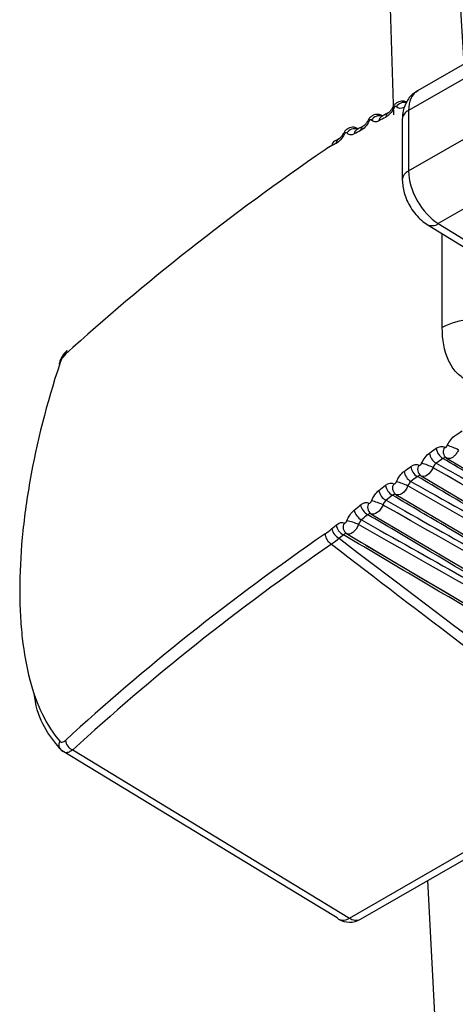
# Model space of a CAD drawing. Header units: millimetres. Extents: x 15440 to 16422, y 10215 to 11289.
# Tile 18 of 143: x 16178 to 16188, y 10353 to 10376. Entities that reach past the tile are written whole.
import ezdxf

# ---------------------------------------------------------------- set-up
doc = ezdxf.new("R2010")
doc.units = ezdxf.units.MM

msp = doc.modelspace()

# ---------------------------------------------------------------- linework, layer by layer
at = {"color": 7, "linetype": 'Continuous', "lineweight": 25}
for p, q in [((16186.038, 10389.643), (16186.565, 10373.535)), ((16197.482, 10380.07), (16187.12, 10374.088)), ((16196.565, 10379.202), (16186.915, 10373.631)), ((16186.915, 10372.227), (16197.088, 10378.099)), ((16197.97, 10376.99), (16187.604, 10371.006)), ((16186.309, 10373.506), (16186.296, 10373.514)), ((16186.915, 10373.631), (16186.915, 10372.227)), ((16186.768, 10373.427), (16186.768, 10372.023)), ((16185.742, 10373.206), (16185.727, 10373.214)), ((16187.604, 10371.006), (16188.652, 10370.357)), ((16187.347, 10370.985), (16188.57, 10370.229)), ((16187.696, 10368.59), (16187.696, 10370.769)), ((16187.798, 10365.557), (16200.728, 10357.908)), ((16187.205, 10365.143), (16200.294, 10357.399)), ((16186.62, 10364.713), (16199.677, 10356.988)), ((16186.042, 10364.267), (16199.062, 10356.564)), ((16185.92, 10363.54), (16198.448, 10356.128)), ((16178.902, 10358.742), (16178.87, 10358.76)), ((16179.118, 10358.779), (16185.541, 10354.874)), ((16185.541, 10354.874), (16191.814, 10358.496)), ((16185.797, 10354.846), (16192.058, 10358.46)), ((16187.355, 10355.745), (16187.947, 10344.165))]:
    msp.add_line(p, q, dxfattribs=at)
at = {"color": 7, "linetype": 'Continuous', "lineweight": 25, "flags": 128}
for points in [[(16186.543, 10373.702), (16186.543, 10373.702), (16186.543, 10373.702)], [(16185.966, 10373.394), (16185.966, 10373.394), (16185.966, 10373.394)], [(16185.397, 10373.096), (16185.398, 10373.096), (16185.398, 10373.096)], [(16185.256, 10354.877), (16184.555, 10355.303), (16181.751, 10357.008), (16178.87, 10358.76)], [(16185.256, 10354.877), (16185.282, 10354.855), (16185.288, 10354.852)]]:
    msp.add_lwpolyline(points, dxfattribs=at)
at = {"color": 7, "linetype": 'Continuous', "lineweight": 25}
for centre, radius, start, end in [((16186.816, 10373.602), 0.219, 77.0305, 147.2909), ((16186.237, 10373.291), 0.219, 74.0593, 147.1053), ((16186.493, 10373.475), 0.114, 120.3779, 181.0821), ((16186.235, 10373.037), 0.733, 62.6222, 65.1376), ((16187.008, 10373.41), 0.24, 112.8092, 175.8707), ((16186.109, 10373.612), 0.261, 236.72, 243.5943), ((16186.342, 10373.393), 0.115, 120.6836, 180.7909), ((16185.469, 10373.176), 0.107, 228.1961, 244.5496), ((16185.668, 10372.988), 0.222, 73.8198, 146.7377), ((16185.771, 10373.087), 0.118, 120.1634, 179.8336), ((16185.919, 10373.166), 0.117, 119.7818, 180.1116), ((16185.256, 10372.815), 0.121, 119.792, 179.0001), ((16185.353, 10372.866), 0.121, 119.182, 179.1965), ((16187.008, 10372.005), 0.24, 112.8059, 175.9035), ((16187.459, 10371.201), 0.244, 242.6755, 306.5106), ((16188.38, 10367.395), 1.376, 91.654, 119.7871), ((16179.064, 10367.976), 0.113, 134.5489, 182.5075), ((16178.804, 10367.712), 0.0373, 68.1767, 99.5916), ((16187.869, 10365.821), 0.313, 186.3345, 240.0559), ((16187.895, 10365.705), 0.177, 143.7682, 233.8748), ((16187.489, 10364.678), 1.217, 61.3219, 74.5782), ((16187.712, 10365.712), 0.314, 186.6277, 240.2743), ((16187.276, 10365.405), 0.315, 187.4439, 240.8837), ((16187.304, 10365.291), 0.179, 145.0046, 234.0465), ((16186.952, 10364.352), 1.118, 61.723, 76.2267), ((16187.122, 10365.293), 0.315, 187.736, 241.1024), ((16186.692, 10364.974), 0.316, 188.5533, 241.7157), ((16186.722, 10364.862), 0.181, 146.2167, 234.2375), ((16186.415, 10363.999), 1.031, 62.0964, 77.8958), ((16186.54, 10364.858), 0.317, 188.844, 241.9343), ((16186.115, 10364.526), 0.318, 189.6629, 242.551), ((16186.147, 10364.416), 0.183, 147.4046, 234.4475), ((16185.88, 10363.623), 0.955, 62.4415, 79.5852), ((16185.966, 10364.407), 0.318, 189.952, 242.7691), ((16185.448, 10363.981), 0.32, 190.9658, 243.5345), ((16185.546, 10364.063), 0.32, 190.7731, 243.3889), ((16185.581, 10363.955), 0.185, 148.5687, 234.6763), ((16185.348, 10363.223), 0.888, 62.7576, 81.2949), ((16185.263, 10363.816), 0.287, 183.3779, 241.8211), ((16178.967, 10358.899), 0.17, 151.1297, 230.656), ((16179.212, 10359.023), 0.261, 184.4559, 248.9958), ((16185.394, 10355.087), 0.258, 245.5522, 304.631), ((16185.547, 10355.279), 0.5, 238.7022, 299.9973), ((16185.693, 10355.073), 0.25, 232.6802, 294.6761)]:
    msp.add_arc(centre, radius, start, end, dxfattribs=at)
for centre, major_axis, ratio, start_param, end_param in [((16187.616, 10373.22), (-0.493, 0.87), 0.572321, 0.004288, 0.789768), ((16243.449, 10345.549), (76.247, 1.13), 0.567151, 2.436308, 2.570584), ((16187.616, 10371.815), (-0.493, 0.87), 0.572321, 0.789768, 2.343111), ((16243.449, 10334.467), (76.247, -1.17), 0.587249, 2.453723, 2.587999), ((18278.24, 9120.355), (2106.744, -1256.692), 0.014529, 3.265146, 3.293164), ((16243.447, 10334.305), (76.047, -1.17), 0.587275, 2.453748, 2.588024), ((18278.215, 9118.736), (2106.761, -1258.308), 0.01511, 3.264967, 3.290047)]:
    msp.add_ellipse(centre, major_axis=major_axis, ratio=ratio, start_param=start_param, end_param=end_param, dxfattribs=at)
for points, knots in [([(16188.211, 10374.59), (16187.957, 10378.62), (16187.608, 10384.13), (16187.351, 10389.618), (16187.282, 10391.092)], [0, 0, 0, 0, 0.73137, 1, 1, 1, 1]), ([(16187.13, 10374.081), (16187.101, 10374.068), (16186.995, 10374.02), (16186.87, 10373.856), (16186.781, 10373.642), (16186.772, 10373.494), (16186.768, 10373.427)], [0, 0, 0, 0, 0.1178973, 0.4390002, 0.7461735, 1, 1, 1, 1]), ([(16186.872, 10373.819), (16186.857, 10373.827), (16186.82, 10373.849), (16186.753, 10373.853), (16186.684, 10373.838), (16186.622, 10373.803), (16186.573, 10373.757), (16186.554, 10373.717), (16186.546, 10373.7)], [0, 0, 0, 0, 0.129551, 0.323727, 0.495769, 0.66904, 0.860416, 1, 1, 1, 1]), ([(16186.294, 10373.511), (16186.281, 10373.518), (16186.246, 10373.54), (16186.18, 10373.545), (16186.11, 10373.531), (16186.049, 10373.497), (16185.998, 10373.451), (16185.978, 10373.411), (16185.969, 10373.393)], [0, 0, 0, 0, 0.117163, 0.314013, 0.48662, 0.659053, 0.847436, 1, 1, 1, 1]), ([(16186.434, 10373.573), (16186.399, 10373.554), (16186.348, 10373.527), (16186.298, 10373.5), (16186.283, 10373.492)], [0, 0, 0, 0, 0.700031, 1, 1, 1, 1]), ([(16186.542, 10373.702), (16186.536, 10373.692), (16186.521, 10373.661), (16186.489, 10373.62), (16186.458, 10373.588), (16186.438, 10373.575), (16186.435, 10373.574), (16186.435, 10373.574)], [0, 0, 0, 0, 0.161872, 0.471615, 0.728143, 0.959568, 1, 1, 1, 1]), ([(16186.632, 10373.72), (16186.631, 10373.721), (16186.63, 10373.722), (16186.629, 10373.723), (16186.626, 10373.725), (16186.623, 10373.726), (16186.619, 10373.727), (16186.615, 10373.727), (16186.611, 10373.726), (16186.607, 10373.724), (16186.603, 10373.723), (16186.598, 10373.72), (16186.594, 10373.717), (16186.59, 10373.713), (16186.586, 10373.709), (16186.582, 10373.704), (16186.578, 10373.699), (16186.575, 10373.693), (16186.572, 10373.688)], [0, 0, 0, 0, 0.0000071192, 0.0000071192, 0.0000071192, 0.0000266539, 0.0000266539, 0.0000266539, 0.0000462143, 0.0000462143, 0.0000462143, 0.000065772, 0.000065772, 0.000065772, 0.0000853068, 0.0000853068, 0.0000853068, 0.0001048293, 0.0001048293, 0.0001048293, 0.0001048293]), ([(16185.965, 10373.395), (16185.96, 10373.384), (16185.944, 10373.353), (16185.913, 10373.312), (16185.882, 10373.282), (16185.862, 10373.269), (16185.861, 10373.268), (16185.861, 10373.268)], [0, 0, 0, 0, 0.161888, 0.471662, 0.725375, 0.954485, 1, 1, 1, 1]), ([(16186.053, 10373.41), (16186.052, 10373.412), (16186.051, 10373.412), (16186.05, 10373.413), (16186.048, 10373.416), (16186.044, 10373.417), (16186.041, 10373.417), (16186.037, 10373.418), (16186.033, 10373.417), (16186.029, 10373.415), (16186.024, 10373.414), (16186.02, 10373.411), (16186.016, 10373.408), (16186.012, 10373.404), (16186.007, 10373.4), (16186.004, 10373.395), (16186, 10373.39), (16185.996, 10373.384), (16185.993, 10373.379)], [0, 0, 0, 0, 0.0000072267, 0.0000072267, 0.0000072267, 0.0000269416, 0.0000269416, 0.0000269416, 0.0000466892, 0.0000466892, 0.0000466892, 0.000066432, 0.000066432, 0.000066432, 0.0000861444, 0.0000861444, 0.0000861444, 0.0001058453, 0.0001058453, 0.0001058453, 0.0001058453]), ([(16186.284, 10373.493), (16186.282, 10373.492), (16186.277, 10373.489), (16186.279, 10373.49), (16186.28, 10373.49)], [0, 0, 0, 0, 0.492373, 1, 1, 1, 1]), ([(16185.397, 10373.096), (16185.391, 10373.086), (16185.375, 10373.054), (16185.344, 10373.014), (16185.314, 10372.984), (16185.295, 10372.972), (16185.294, 10372.971), (16185.294, 10372.971)], [0, 0, 0, 0, 0.16177, 0.471395, 0.722202, 0.948965, 1, 1, 1, 1]), ([(16185.725, 10373.211), (16185.713, 10373.219), (16185.679, 10373.24), (16185.615, 10373.246), (16185.545, 10373.233), (16185.483, 10373.2), (16185.432, 10373.155), (16185.411, 10373.113), (16185.401, 10373.094)], [0, 0, 0, 0, 0.105211, 0.304766, 0.47801, 0.649713, 0.835351, 1, 1, 1, 1]), ([(16185.482, 10373.11), (16185.482, 10373.111), (16185.481, 10373.112), (16185.48, 10373.113), (16185.477, 10373.115), (16185.474, 10373.117), (16185.47, 10373.117), (16185.467, 10373.118), (16185.463, 10373.117), (16185.458, 10373.115), (16185.454, 10373.114), (16185.45, 10373.111), (16185.446, 10373.108), (16185.441, 10373.104), (16185.437, 10373.1), (16185.433, 10373.095), (16185.43, 10373.09), (16185.426, 10373.084), (16185.423, 10373.079)], [0, 0, 0, 0, 0.0000073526, 0.0000073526, 0.0000073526, 0.0000272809, 0.0000272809, 0.0000272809, 0.0000472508, 0.0000472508, 0.0000472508, 0.0000672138, 0.0000672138, 0.0000672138, 0.0000871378, 0.0000871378, 0.0000871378, 0.0001070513, 0.0001070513, 0.0001070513, 0.0001070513]), ([(16185.713, 10373.19), (16185.71, 10373.189), (16185.707, 10373.187), (16185.709, 10373.188), (16185.709, 10373.188)], [0, 0, 0, 0, 0.57772, 1, 1, 1, 1]), ([(16185.859, 10373.267), (16185.825, 10373.249), (16185.775, 10373.223), (16185.726, 10373.197), (16185.711, 10373.189)], [0, 0, 0, 0, 0.700033, 1, 1, 1, 1]), ([(16185.293, 10372.97), (16185.27, 10372.959), (16185.237, 10372.942), (16185.205, 10372.925), (16185.195, 10372.92)], [0, 0, 0, 0, 0.70002, 1, 1, 1, 1]), ([(16186.768, 10372.023), (16186.777, 10371.921), (16186.797, 10371.7), (16186.954, 10371.364), (16187.154, 10371.118), (16187.301, 10371.016), (16187.347, 10370.985)], [0, 0, 0, 0, 0.252061, 0.551042, 0.862205, 1, 1, 1, 1]), ([(16189.517, 10367.522), (16189.394, 10367.452), (16189.274, 10367.396), (16189.038, 10367.313), (16188.922, 10367.286), (16188.7, 10367.263), (16188.595, 10367.267), (16188.398, 10367.305), (16188.304, 10367.34), (16188.138, 10367.438), (16188.064, 10367.501), (16187.933, 10367.657), (16187.877, 10367.748), (16187.744, 10368.054), (16187.696, 10368.306), (16187.696, 10368.59)], [0, 0, 0, 0, 0.125, 0.125, 0.25, 0.25, 0.375, 0.375, 0.5, 0.5, 0.625, 0.625, 0.75, 0.75, 1, 1, 1, 1]), ([(16178.988, 10368.053), (16178.968, 10368.035), (16178.905, 10367.978), (16178.839, 10367.868), (16178.811, 10367.776), (16178.802, 10367.747)], [0, 0, 0, 0, 0.245335, 0.764737, 1, 1, 1, 1]), ([(16178.818, 10367.747), (16178.512, 10366.83), (16178.283, 10365.922), (16178.086, 10364.8), (16178.051, 10364.576), (16177.992, 10364.139), (16177.967, 10363.924), (16177.908, 10363.29), (16177.888, 10362.883), (16177.888, 10362.294), (16177.893, 10362.1), (16177.913, 10361.728), (16177.928, 10361.549), (16177.986, 10361.028), (16178.045, 10360.707), (16178.201, 10360.113), (16178.3, 10359.842), (16178.531, 10359.365), (16178.665, 10359.158), (16178.818, 10358.982)], [0, 0, 0, 0, 0.25, 0.25, 0.3125, 0.3125, 0.375, 0.375, 0.5, 0.5, 0.5625, 0.5625, 0.625, 0.625, 0.75, 0.75, 0.875, 0.875, 1, 1, 1, 1]), ([(16187.752, 10365.809), (16187.753, 10365.809), (16187.754, 10365.808), (16187.755, 10365.807), (16187.759, 10365.806), (16187.762, 10365.805), (16187.766, 10365.806), (16187.77, 10365.806), (16187.775, 10365.808), (16187.779, 10365.81), (16187.783, 10365.813), (16187.788, 10365.816), (16187.792, 10365.82), (16187.796, 10365.824), (16187.8, 10365.829), (16187.804, 10365.834), (16187.807, 10365.839), (16187.81, 10365.845), (16187.813, 10365.851)], [0, 0, 0, 0, 0.0000069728, 0.0000069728, 0.0000069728, 0.0000262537, 0.0000262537, 0.0000262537, 0.0000455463, 0.0000455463, 0.0000455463, 0.0000648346, 0.0000648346, 0.0000648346, 0.000084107, 0.000084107, 0.000084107, 0.0001033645, 0.0001033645, 0.0001033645, 0.0001033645]), ([(16188.073, 10365.745), (16188.06, 10365.719), (16188.033, 10365.668), (16187.977, 10365.605), (16187.916, 10365.56), (16187.856, 10365.542), (16187.817, 10365.546), (16187.801, 10365.556), (16187.798, 10365.558)], [0, 0, 0, 0, 0.192908, 0.385771, 0.578672, 0.771621, 0.964574, 1, 1, 1, 1]), ([(16187.79, 10365.562), (16187.785, 10365.566), (16187.78, 10365.569), (16187.774, 10365.57), (16187.765, 10365.572), (16187.755, 10365.571), (16187.745, 10365.567), (16187.734, 10365.564), (16187.723, 10365.558), (16187.713, 10365.549)], [0, 0, 0, 0, 0.0000354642, 0.0000354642, 0.0000354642, 0.0000864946, 0.0000864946, 0.0000864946, 0.0001375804, 0.0001375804, 0.0001375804, 0.0001375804]), ([(16195.411, 10361.005), (16195.342, 10361.046), (16195.272, 10361.087), (16195.203, 10361.128), (16193.155, 10362.336), (16191.107, 10363.544), (16189.06, 10364.753), (16188.611, 10365.019), (16188.162, 10365.284), (16187.713, 10365.549)], [0.00518864, 0.00518864, 0.00518864, 0.00518864, 0.0054866, 0.0054866, 0.0054866, 0.01426515, 0.01426515, 0.01426515, 0.01619224, 0.01619224, 0.01619224, 0.01619224]), ([(16187.158, 10365.394), (16187.159, 10365.393), (16187.16, 10365.393), (16187.161, 10365.392), (16187.165, 10365.391), (16187.168, 10365.39), (16187.172, 10365.391), (16187.176, 10365.392), (16187.181, 10365.393), (16187.185, 10365.396), (16187.189, 10365.398), (16187.194, 10365.402), (16187.198, 10365.406), (16187.202, 10365.41), (16187.206, 10365.415), (16187.209, 10365.42), (16187.213, 10365.426), (16187.216, 10365.431), (16187.218, 10365.437)], [0, 0, 0, 0, 0.0000070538, 0.0000070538, 0.0000070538, 0.0000264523, 0.0000264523, 0.0000264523, 0.0000458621, 0.0000458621, 0.0000458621, 0.0000652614, 0.0000652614, 0.0000652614, 0.0000846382, 0.0000846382, 0.0000846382, 0.0001040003, 0.0001040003, 0.0001040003, 0.0001040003]), ([(16187.482, 10365.336), (16187.451, 10365.265), (16187.4, 10365.2), (16187.292, 10365.128), (16187.236, 10365.121), (16187.199, 10365.147)], [0, 0, 0, 0, 0.5, 0.5, 1, 1, 1, 1]), ([(16187.556, 10365.44), (16187.548, 10365.434), (16187.541, 10365.427), (16187.533, 10365.419), (16187.523, 10365.408), (16187.513, 10365.395), (16187.504, 10365.381), (16187.496, 10365.367), (16187.488, 10365.351), (16187.482, 10365.336)], [0, 0, 0, 0, 0.0000356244, 0.0000356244, 0.0000356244, 0.0000864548, 0.0000864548, 0.0000864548, 0.0001372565, 0.0001372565, 0.0001372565, 0.0001372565]), ([(16200.555, 10357.917), (16200.406, 10358.002), (16200.256, 10358.087), (16200.107, 10358.171), (16199.317, 10358.619), (16198.528, 10359.067), (16197.739, 10359.515), (16194.32, 10361.454), (16190.901, 10363.394), (16187.482, 10365.336)], [0.00020089, 0.00020089, 0.00020089, 0.00020089, 0.0008296, 0.0008296, 0.0008296, 0.004148, 0.004148, 0.004148, 0.01851831, 0.01851831, 0.01851831, 0.01851831]), ([(16187.556, 10365.44), (16187.702, 10365.358), (16187.847, 10365.276), (16187.993, 10365.194), (16188.767, 10364.757), (16189.54, 10364.321), (16190.314, 10363.884), (16191.574, 10363.173), (16192.833, 10362.462), (16194.093, 10361.75), (16194.322, 10361.621), (16194.552, 10361.491), (16194.782, 10361.361), (16194.992, 10361.242), (16195.202, 10361.124), (16195.411, 10361.005)], [0.0002006, 0.0002006, 0.0002006, 0.0002006, 0.00081186, 0.00081186, 0.00081186, 0.0040593, 0.0040593, 0.0040593, 0.00934895, 0.00934895, 0.00934895, 0.01031368, 0.01031368, 0.01031368, 0.01119521, 0.01119521, 0.01119521, 0.01119521]), ([(16187.199, 10365.147), (16187.194, 10365.15), (16187.189, 10365.152), (16187.183, 10365.153), (16187.174, 10365.155), (16187.164, 10365.154), (16187.154, 10365.15), (16187.144, 10365.146), (16187.134, 10365.139), (16187.123, 10365.13)], [0, 0, 0, 0, 0.0000355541, 0.0000355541, 0.0000355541, 0.0000867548, 0.0000867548, 0.0000867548, 0.0001380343, 0.0001380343, 0.0001380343, 0.0001380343]), ([(16194.796, 10360.6), (16194.726, 10360.641), (16194.657, 10360.682), (16194.587, 10360.723), (16192.539, 10361.931), (16190.491, 10363.14), (16188.445, 10364.349), (16188.004, 10364.61), (16187.564, 10364.87), (16187.123, 10365.13)], [0.00518864, 0.00518864, 0.00518864, 0.00518864, 0.0054866, 0.0054866, 0.0054866, 0.01426515, 0.01426515, 0.01426515, 0.01615454, 0.01615454, 0.01615454, 0.01615454]), ([(16186.572, 10364.962), (16186.573, 10364.962), (16186.574, 10364.961), (16186.575, 10364.961), (16186.578, 10364.959), (16186.582, 10364.959), (16186.586, 10364.96), (16186.59, 10364.961), (16186.595, 10364.962), (16186.599, 10364.965), (16186.603, 10364.968), (16186.608, 10364.971), (16186.612, 10364.976), (16186.616, 10364.98), (16186.62, 10364.985), (16186.623, 10364.99), (16186.626, 10364.996), (16186.629, 10365.002), (16186.632, 10365.008)], [0, 0, 0, 0, 0.0000071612, 0.0000071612, 0.0000071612, 0.0000267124, 0.0000267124, 0.0000267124, 0.0000462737, 0.0000462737, 0.0000462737, 0.0000658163, 0.0000658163, 0.0000658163, 0.0000853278, 0.0000853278, 0.0000853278, 0.0001048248, 0.0001048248, 0.0001048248, 0.0001048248]), ([(16186.898, 10364.911), (16186.868, 10364.839), (16186.817, 10364.774), (16186.709, 10364.699), (16186.654, 10364.69), (16186.616, 10364.715)], [0, 0, 0, 0, 0.5, 0.5, 1, 1, 1, 1]), ([(16186.969, 10365.017), (16186.962, 10365.011), (16186.955, 10365.004), (16186.947, 10364.996), (16186.937, 10364.984), (16186.928, 10364.971), (16186.919, 10364.956), (16186.911, 10364.942), (16186.904, 10364.926), (16186.898, 10364.911)], [0, 0, 0, 0, 0.000035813, 0.000035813, 0.000035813, 0.0000867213, 0.0000867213, 0.0000867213, 0.0001375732, 0.0001375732, 0.0001375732, 0.0001375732]), ([(16200.165, 10357.385), (16200.001, 10357.477), (16199.838, 10357.57), (16199.675, 10357.662), (16198.882, 10358.112), (16198.088, 10358.562), (16197.294, 10359.013), (16193.829, 10360.977), (16190.364, 10362.943), (16186.898, 10364.911)], [0.0001487, 0.0001487, 0.0001487, 0.0001487, 0.00083412, 0.00083412, 0.00083412, 0.00417058, 0.00417058, 0.00417058, 0.01873609, 0.01873609, 0.01873609, 0.01873609]), ([(16186.969, 10365.017), (16187.115, 10364.935), (16187.261, 10364.853), (16187.407, 10364.771), (16188.181, 10364.334), (16188.955, 10363.898), (16189.729, 10363.461), (16191.019, 10362.733), (16192.308, 10362.005), (16193.597, 10361.278), (16193.827, 10361.147), (16194.057, 10361.017), (16194.288, 10360.887), (16194.457, 10360.792), (16194.626, 10360.696), (16194.796, 10360.6)], [0.000201, 0.000201, 0.000201, 0.000201, 0.00081256, 0.00081256, 0.00081256, 0.00406278, 0.00406278, 0.00406278, 0.00947619, 0.00947619, 0.00947619, 0.01044382, 0.01044382, 0.01044382, 0.01115531, 0.01115531, 0.01115531, 0.01115531]), ([(16186.616, 10364.715), (16186.611, 10364.718), (16186.606, 10364.72), (16186.6, 10364.721), (16186.591, 10364.722), (16186.582, 10364.72), (16186.572, 10364.716), (16186.562, 10364.711), (16186.552, 10364.704), (16186.542, 10364.695)], [0, 0, 0, 0, 0.0000356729, 0.0000356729, 0.0000356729, 0.0000870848, 0.0000870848, 0.0000870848, 0.0001386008, 0.0001386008, 0.0001386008, 0.0001386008]), ([(16194.181, 10360.183), (16194.112, 10360.224), (16194.042, 10360.265), (16193.973, 10360.306), (16191.924, 10361.515), (16189.877, 10362.724), (16187.83, 10363.934), (16187.4, 10364.187), (16186.971, 10364.441), (16186.542, 10364.695)], [0.00518864, 0.00518864, 0.00518864, 0.00518864, 0.0054866, 0.0054866, 0.0054866, 0.01426515, 0.01426515, 0.01426515, 0.0161068, 0.0161068, 0.0161068, 0.0161068]), ([(16185.993, 10364.515), (16185.994, 10364.514), (16185.996, 10364.514), (16185.997, 10364.513), (16186, 10364.512), (16186.004, 10364.512), (16186.008, 10364.513), (16186.012, 10364.514), (16186.016, 10364.516), (16186.021, 10364.519), (16186.025, 10364.521), (16186.029, 10364.525), (16186.033, 10364.53), (16186.037, 10364.534), (16186.041, 10364.539), (16186.044, 10364.545), (16186.048, 10364.55), (16186.051, 10364.556), (16186.053, 10364.562)], [0, 0, 0, 0, 0.0000072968, 0.0000072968, 0.0000072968, 0.0000270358, 0.0000270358, 0.0000270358, 0.0000467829, 0.0000467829, 0.0000467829, 0.0000665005, 0.0000665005, 0.0000665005, 0.0000861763, 0.0000861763, 0.0000861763, 0.000105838, 0.000105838, 0.000105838, 0.000105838]), ([(16186.322, 10364.469), (16186.293, 10364.398), (16186.243, 10364.331), (16186.135, 10364.254), (16186.079, 10364.244), (16186.041, 10364.267)], [0, 0, 0, 0, 0.5, 0.5, 1, 1, 1, 1]), ([(16186.391, 10364.578), (16186.384, 10364.572), (16186.376, 10364.564), (16186.369, 10364.556), (16186.36, 10364.544), (16186.351, 10364.53), (16186.343, 10364.516), (16186.335, 10364.501), (16186.328, 10364.485), (16186.322, 10364.469)], [0, 0, 0, 0, 0.0000360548, 0.0000360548, 0.0000360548, 0.00008706, 0.00008706, 0.00008706, 0.0001379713, 0.0001379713, 0.0001379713, 0.0001379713]), ([(16199.551, 10356.968), (16199.388, 10357.06), (16199.225, 10357.153), (16199.062, 10357.245), (16198.268, 10357.695), (16197.474, 10358.145), (16196.681, 10358.595), (16193.228, 10360.552), (16189.776, 10362.51), (16186.322, 10364.469)], [0.0001487, 0.0001487, 0.0001487, 0.0001487, 0.00083412, 0.00083412, 0.00083412, 0.00417058, 0.00417058, 0.00417058, 0.01868292, 0.01868292, 0.01868292, 0.01868292]), ([(16186.391, 10364.578), (16186.537, 10364.496), (16186.682, 10364.414), (16186.828, 10364.332), (16187.603, 10363.895), (16188.378, 10363.458), (16189.153, 10363.021), (16190.436, 10362.298), (16191.718, 10361.574), (16193, 10360.85), (16193.231, 10360.72), (16193.461, 10360.59), (16193.691, 10360.46), (16193.855, 10360.368), (16194.018, 10360.275), (16194.181, 10360.183)], [0.00020151, 0.00020151, 0.00020151, 0.00020151, 0.00081342, 0.00081342, 0.00081342, 0.00406711, 0.00406711, 0.00406711, 0.00945178, 0.00945178, 0.00945178, 0.01041984, 0.01041984, 0.01041984, 0.01110552, 0.01110552, 0.01110552, 0.01110552]), ([(16186.041, 10364.267), (16186.036, 10364.27), (16186.031, 10364.272), (16186.025, 10364.273), (16186.017, 10364.273), (16186.007, 10364.271), (16185.998, 10364.266), (16185.988, 10364.261), (16185.978, 10364.254), (16185.968, 10364.244)], [0, 0, 0, 0, 0.0000358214, 0.0000358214, 0.0000358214, 0.0000874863, 0.0000874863, 0.0000874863, 0.0001392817, 0.0001392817, 0.0001392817, 0.0001392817]), ([(16193.567, 10359.754), (16193.498, 10359.795), (16193.428, 10359.836), (16193.359, 10359.878), (16191.311, 10361.087), (16189.263, 10362.296), (16187.216, 10363.506), (16186.8, 10363.752), (16186.384, 10363.998), (16185.968, 10364.244)], [0.00518864, 0.00518864, 0.00518864, 0.00518864, 0.0054866, 0.0054866, 0.0054866, 0.01426515, 0.01426515, 0.01426515, 0.01604907, 0.01604907, 0.01604907, 0.01604907]), ([(16185.423, 10364.051), (16185.424, 10364.051), (16185.425, 10364.05), (16185.427, 10364.05), (16185.43, 10364.049), (16185.434, 10364.049), (16185.438, 10364.05), (16185.442, 10364.051), (16185.446, 10364.053), (16185.451, 10364.056), (16185.455, 10364.059), (16185.459, 10364.063), (16185.463, 10364.068), (16185.467, 10364.072), (16185.471, 10364.077), (16185.474, 10364.083), (16185.477, 10364.089), (16185.48, 10364.095), (16185.482, 10364.101)], [0, 0, 0, 0, 0.0000074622, 0.0000074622, 0.0000074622, 0.0000274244, 0.0000274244, 0.0000274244, 0.0000473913, 0.0000473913, 0.0000473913, 0.0000673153, 0.0000673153, 0.0000673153, 0.0000871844, 0.0000871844, 0.0000871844, 0.00010704, 0.00010704, 0.00010704, 0.00010704]), ([(16185.755, 10364.013), (16185.726, 10363.94), (16185.676, 10363.873), (16185.569, 10363.793), (16185.513, 10363.782), (16185.474, 10363.804)], [0, 0, 0, 0, 0.5, 0.5, 1, 1, 1, 1]), ([(16185.82, 10364.124), (16185.813, 10364.117), (16185.806, 10364.109), (16185.8, 10364.101), (16185.79, 10364.088), (16185.782, 10364.074), (16185.774, 10364.059), (16185.766, 10364.044), (16185.76, 10364.028), (16185.755, 10364.013)], [0, 0, 0, 0, 0.0000363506, 0.0000363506, 0.0000363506, 0.0000874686, 0.0000874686, 0.0000874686, 0.0001384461, 0.0001384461, 0.0001384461, 0.0001384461]), ([(16198.938, 10356.539), (16198.775, 10356.631), (16198.612, 10356.724), (16198.449, 10356.816), (16197.656, 10357.266), (16196.862, 10357.716), (16196.068, 10358.166), (16192.631, 10360.114), (16189.193, 10362.062), (16185.755, 10364.013)], [0.0001487, 0.0001487, 0.0001487, 0.0001487, 0.00083412, 0.00083412, 0.00083412, 0.00417058, 0.00417058, 0.00417058, 0.01861987, 0.01861987, 0.01861987, 0.01861987]), ([(16185.82, 10364.124), (16185.966, 10364.042), (16186.112, 10363.96), (16186.258, 10363.877), (16187.034, 10363.44), (16187.81, 10363.003), (16188.586, 10362.565), (16189.86, 10361.847), (16191.134, 10361.128), (16192.408, 10360.409), (16192.639, 10360.279), (16192.869, 10360.149), (16193.1, 10360.018), (16193.256, 10359.93), (16193.412, 10359.842), (16193.567, 10359.754)], [0.00020213, 0.00020213, 0.00020213, 0.00020213, 0.00081446, 0.00081446, 0.00081446, 0.0040723, 0.0040723, 0.0040723, 0.00942245, 0.00942245, 0.00942245, 0.01039103, 0.01039103, 0.01039103, 0.0110459, 0.0110459, 0.0110459, 0.0110459]), ([(16185.474, 10363.804), (16185.469, 10363.807), (16185.464, 10363.808), (16185.458, 10363.808), (16185.45, 10363.808), (16185.441, 10363.806), (16185.431, 10363.8), (16185.422, 10363.795), (16185.412, 10363.787), (16185.403, 10363.777)], [0, 0, 0, 0, 0.0000360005, 0.0000360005, 0.0000360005, 0.0000879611, 0.0000879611, 0.0000879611, 0.0001400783, 0.0001400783, 0.0001400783, 0.0001400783]), ([(16198.307, 10356.155), (16196.398, 10357.282), (16194.489, 10358.408), (16192.58, 10359.535), (16192.35, 10359.671), (16192.119, 10359.807), (16191.889, 10359.944), (16190.967, 10360.488), (16190.046, 10361.032), (16189.125, 10361.576), (16187.884, 10362.31), (16186.643, 10363.043), (16185.403, 10363.777)], [0.00015001, 0.00015001, 0.00015001, 0.00015001, 0.00832995, 0.00832995, 0.00832995, 0.00931736, 0.00931736, 0.00931736, 0.013267, 0.013267, 0.013267, 0.01858717, 0.01858717, 0.01858717, 0.01858717]), ([(16185.474, 10363.804), (16186.723, 10363.065), (16187.971, 10362.327), (16189.22, 10361.589), (16190.142, 10361.043), (16191.065, 10360.498), (16191.987, 10359.953), (16192.218, 10359.817), (16192.449, 10359.681), (16192.679, 10359.544), (16194.59, 10358.416), (16196.5, 10357.288), (16198.411, 10356.16)], [0.00018766, 0.00018766, 0.00018766, 0.00018766, 0.00553472, 0.00553472, 0.00553472, 0.00948433, 0.00948433, 0.00948433, 0.01047173, 0.01047173, 0.01047173, 0.01865163, 0.01865163, 0.01865163, 0.01865163]), ([(16178.87, 10358.76), (16178.61, 10359.063), (16178.323, 10359.397), (16178.233, 10360.023), (16178.224, 10360.083)], [0, 0, 0, 0, 0.905078, 1, 1, 1, 1]), ([(16178.84, 10358.792), (16178.848, 10358.78), (16178.863, 10358.757), (16178.889, 10358.746), (16178.901, 10358.741)], [0, 0, 0, 0, 0.532763, 1, 1, 1, 1]), ([(16179.118, 10358.779), (16179.09, 10358.761), (16179.028, 10358.722), (16178.951, 10358.708), (16178.915, 10358.733), (16178.902, 10358.742)], [0, 0, 0, 0, 0.344299, 0.76297, 1, 1, 1, 1])]:
    msp.add_open_spline(points, degree=3, knots=knots, dxfattribs=at)
for points in [[(16186.572, 10373.688), (16186.522, 10373.592), (16186.45, 10373.511), (16186.379, 10373.473)], [(16186.809, 10373.705), (16186.738, 10373.666), (16186.671, 10373.672), (16186.632, 10373.72)], [(16185.993, 10373.379), (16185.944, 10373.283), (16185.872, 10373.203), (16185.801, 10373.166)], [(16186.227, 10373.392), (16186.156, 10373.354), (16186.091, 10373.361), (16186.053, 10373.41)], [(16186.379, 10373.473), (16186.328, 10373.446), (16186.277, 10373.419), (16186.227, 10373.392)], [(16185.423, 10373.079), (16185.373, 10372.983), (16185.302, 10372.904), (16185.232, 10372.867)], [(16185.652, 10373.087), (16185.582, 10373.05), (16185.519, 10373.059), (16185.482, 10373.11)], [(16185.801, 10373.166), (16185.752, 10373.14), (16185.702, 10373.113), (16185.652, 10373.087)], [(16185.232, 10372.867), (16185.2, 10372.85), (16185.167, 10372.834), (16185.134, 10372.817)], [(16185.134, 10372.817), (16185.082, 10372.789), (16185.029, 10372.758), (16184.977, 10372.722)], [(16178.952, 10367.971), (16178.899, 10367.924), (16178.849, 10367.839), (16178.818, 10367.747)], [(16187.999, 10366.086), (16188.052, 10366.121), (16188.105, 10366.156), (16188.159, 10366.191)], [(16187.813, 10365.851), (16187.855, 10365.948), (16187.925, 10366.037), (16187.999, 10366.086)], [(16187.4, 10365.676), (16187.453, 10365.713), (16187.505, 10365.75), (16187.558, 10365.786)], [(16187.558, 10365.786), (16187.631, 10365.837), (16187.704, 10365.845), (16187.752, 10365.809)], [(16187.218, 10365.437), (16187.259, 10365.536), (16187.327, 10365.625), (16187.4, 10365.676)], [(16187.713, 10365.549), (16187.66, 10365.513), (16187.608, 10365.477), (16187.556, 10365.44)], [(16186.809, 10365.251), (16186.861, 10365.289), (16186.913, 10365.327), (16186.964, 10365.364)], [(16186.964, 10365.364), (16187.036, 10365.417), (16187.109, 10365.428), (16187.158, 10365.394)], [(16186.632, 10365.008), (16186.671, 10365.106), (16186.738, 10365.198), (16186.809, 10365.251)], [(16187.123, 10365.13), (16187.072, 10365.093), (16187.021, 10365.055), (16186.969, 10365.017)], [(16186.227, 10364.809), (16186.277, 10364.849), (16186.328, 10364.888), (16186.379, 10364.927)], [(16186.379, 10364.927), (16186.45, 10364.981), (16186.522, 10364.995), (16186.572, 10364.962)], [(16186.053, 10364.562), (16186.091, 10364.662), (16186.156, 10364.754), (16186.227, 10364.809)], [(16186.542, 10364.695), (16186.491, 10364.656), (16186.441, 10364.618), (16186.391, 10364.578)], [(16185.652, 10364.352), (16185.702, 10364.392), (16185.752, 10364.433), (16185.801, 10364.473)], [(16185.801, 10364.473), (16185.872, 10364.529), (16185.944, 10364.545), (16185.993, 10364.515)], [(16185.482, 10364.101), (16185.519, 10364.201), (16185.582, 10364.295), (16185.652, 10364.352)], [(16185.968, 10364.244), (16185.919, 10364.204), (16185.87, 10364.164), (16185.82, 10364.124)], [(16184.977, 10363.799), (16185.029, 10363.835), (16185.082, 10363.876), (16185.134, 10363.92)], [(16185.134, 10363.92), (16185.167, 10363.948), (16185.2, 10363.976), (16185.232, 10364.003)], [(16185.232, 10364.003), (16185.302, 10364.062), (16185.373, 10364.08), (16185.423, 10364.051)], [(16185.306, 10363.695), (16185.247, 10363.646), (16185.187, 10363.602), (16185.128, 10363.563)], [(16185.403, 10363.777), (16185.371, 10363.75), (16185.338, 10363.722), (16185.306, 10363.695)], [(16178.818, 10358.982), (16178.849, 10358.946), (16178.899, 10358.955), (16178.952, 10359.003)]]:
    msp.add_open_spline(points, degree=3, dxfattribs=at)

doc.saveas('drawing.dxf')
